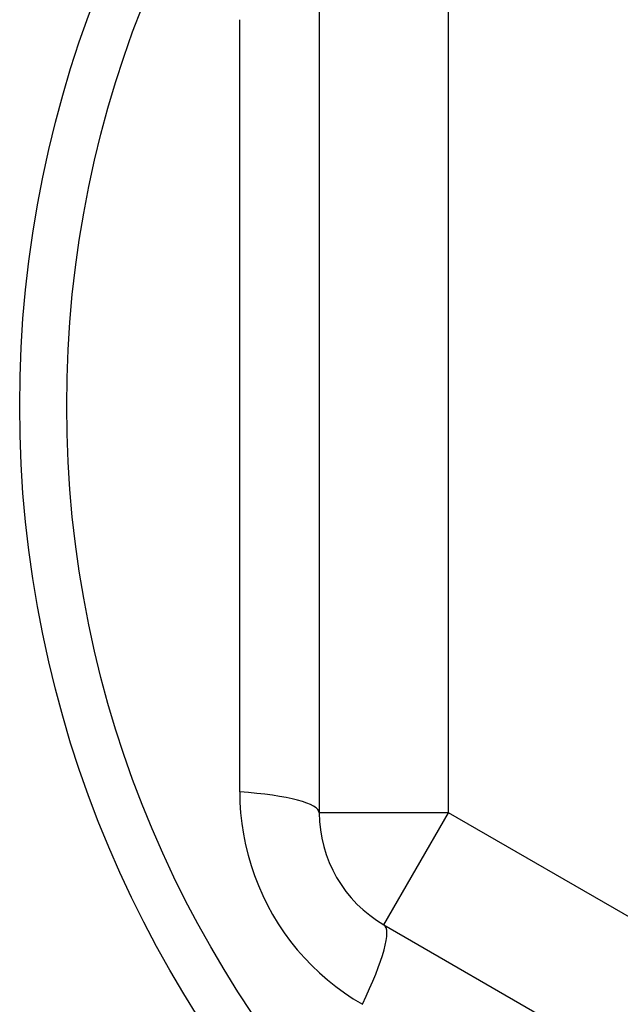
# Model space of a CAD drawing. Header units: inches. Extents: x 40 to 100, y 24.2 to 48.5.
# Tile 16 of 83: x 57.575 to 57.758, y 27.627 to 27.927. Entities that reach past the tile are written whole.
import ezdxf

# ---------------------------------------------------------------- set-up
doc = ezdxf.new("R2010")
doc.units = ezdxf.units.IN
doc.header["$MEASUREMENT"] = 0
doc.layers.add('Visible Edges(ANSI)', color=7, linetype='Continuous', lineweight=25)
doc.layers.add('Visible Tangent Edges(ANSI)', color=7, linetype='Continuous', lineweight=25)

msp = doc.modelspace()

# ---------------------------------------------------------------- linework, layer by layer
at = {"layer": 'Visible Edges(ANSI)'}
for p, q in [((57.66591908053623, 27.93308514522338), (57.66591908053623, 27.68532459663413)), ((57.68560411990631, 27.65122910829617), (57.90017104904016, 27.52734883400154))]:
    msp.add_line(p, q, dxfattribs=at)
msp.add_circle((57.91985608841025, 27.80920487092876), 0.3451589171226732, dxfattribs=at)
msp.add_arc((57.7052891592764, 27.68532459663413), 0.0393700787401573, 180, 239.9999999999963, dxfattribs=at)
at = {"layer": 'Visible Tangent Edges(ANSI)'}
for p, q in [((57.7052891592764, 27.68532459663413), (57.7052891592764, 27.93308514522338)), ((57.64168743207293, 27.69171841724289), (57.64168743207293, 27.92669132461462)), ((57.7052891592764, 27.68532459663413), (57.66591908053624, 27.68532459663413)), ((57.68560411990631, 27.65122910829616), (57.7052891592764, 27.68532459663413)), ((57.91985608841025, 27.56144432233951), (57.7052891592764, 27.68532459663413))]:
    msp.add_line(p, q, dxfattribs=at)
at = {"layer": 'Visible Tangent Edges(ANSI)', "flags": 128}
msp.add_lwpolyline([(57.64168742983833, 27.69171841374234), (57.64175689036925, 27.68850193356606), (57.64196625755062, 27.68527307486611), (57.64231705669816, 27.68204168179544), (57.64281074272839, 27.6788180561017), (57.64344623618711, 27.67561256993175), (57.64422130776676, 27.6724352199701), (57.64513368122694, 27.66929599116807), (57.64618124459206, 27.66620455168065), (57.647365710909, 27.66316012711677), (57.64868534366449, 27.66016540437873), (57.6501360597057, 27.65722775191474), (57.65171377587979, 27.65435450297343), (57.65341445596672, 27.65155302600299), (57.65523396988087, 27.64883067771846), (57.6571683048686, 27.64619480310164), (57.65921422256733, 27.64365171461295), (57.66137118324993, 27.64120199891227), (57.66363315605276, 27.63884963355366), (57.66599328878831, 27.63659939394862), (57.66844468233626, 27.63445604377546), (57.67098046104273, 27.63242435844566), (57.6735937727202, 27.63050911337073), (57.67627774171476, 27.62871506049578), (57.6790255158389, 27.62704697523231)], dxfattribs=at)
at = {"layer": 'Visible Tangent Edges(ANSI)'}
msp.add_circle((57.91985608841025, 27.80920487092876), 0.3308444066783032, dxfattribs=at)
for centre, major_axis, ratio, start_param, end_param in [((57.62654900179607, 27.68532459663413), (0.0393700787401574, 0), 0.1759287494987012, 0, 1.17611273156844), ((57.66591908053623, 27.61713361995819), (0.0196850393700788, 0.03409548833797), 0.1759287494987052, 5.107072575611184, 6.28318530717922)]:
    msp.add_ellipse(centre, major_axis=major_axis, ratio=ratio, start_param=start_param, end_param=end_param, dxfattribs=at)

doc.saveas('drawing.dxf')
